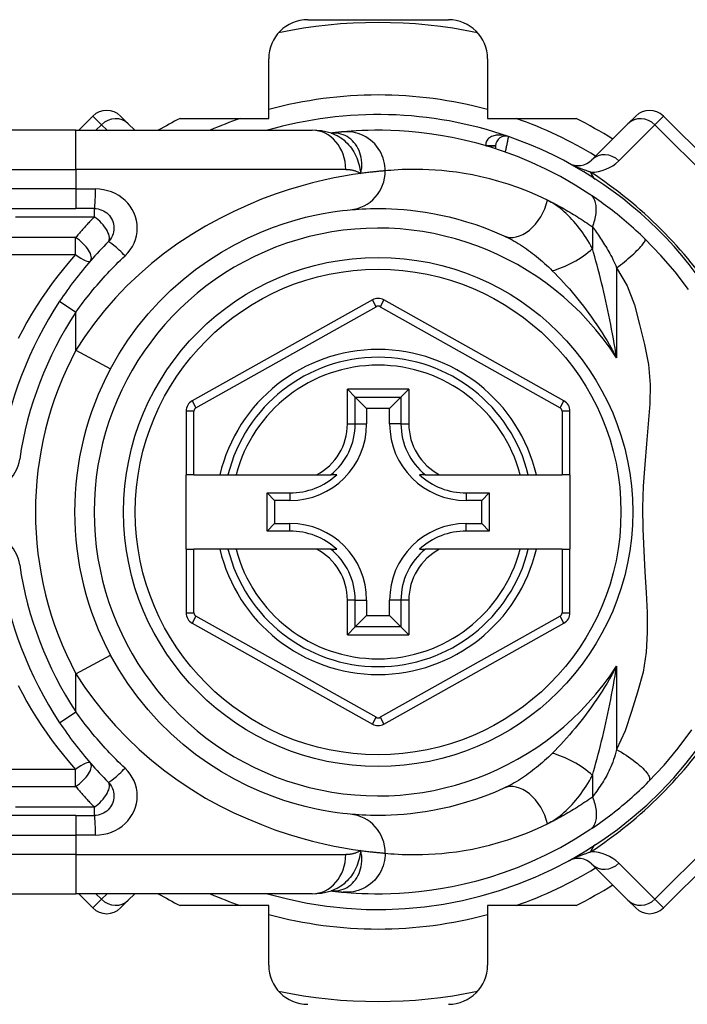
# Model space of a CAD drawing. Header units: inches. Extents: x 5 to 143, y 9 to 75.
# Tile 39 of 84: x 5.784 to 6.455, y 51.931 to 52.921. Entities that reach past the tile are written whole.
import ezdxf

# ---------------------------------------------------------------- set-up
doc = ezdxf.new("R2010")
doc.units = ezdxf.units.IN
doc.header["$MEASUREMENT"] = 0
doc.layers.add('Visible Edges(ANSI)', color=7, linetype='Continuous', lineweight=25)
doc.layers.add('Visible Tangent Edges(ANSI)', color=7, linetype='Continuous', lineweight=25)

msp = doc.modelspace()

# ---------------------------------------------------------------- linework, layer by layer
at = {"layer": 'Visible Edges(ANSI)'}
for p, q in [((6.07387, 52.92108), (6.21513, 52.92108)), ((6.0345, 52.82175), (6.0345, 52.88171)), ((6.2545, 52.88171), (6.2545, 52.82175)), ((5.85776, 52.82417), (5.84352, 52.80994)), ((5.88559, 52.82417), (5.89341, 52.81636)), ((5.94545, 52.82175), (6.0345, 52.82175)), ((6.2545, 52.82175), (6.34354, 52.82175)), ((6.39558, 52.81636), (6.4034, 52.82417)), ((6.54259, 52.71282), (6.43124, 52.82417)), ((5.8408, 52.80994), (5.19174, 52.80994)), ((5.8408, 52.80994), (6.07806, 52.80994)), ((5.89983, 52.80994), (5.89341, 52.81636)), ((6.09724, 52.80702), (6.09719, 52.80701)), ((6.39558, 52.81636), (6.35938, 52.78015)), ((6.26261, 52.79424), (6.26261, 52.79131)), ((5.19174, 52.7312), (5.8408, 52.7312)), ((5.85923, 52.7312), (5.8408, 52.7312)), ((6.13871, 52.63937), (5.95753, 52.53773)), ((6.33129, 52.53773), (6.15028, 52.63937)), ((6.11366, 52.54943), (6.1215, 52.54159)), ((6.16749, 52.54159), (6.17533, 52.54943)), ((6.1215, 52.54159), (6.13293, 52.53016)), ((6.16749, 52.54159), (6.15606, 52.53016)), ((6.13293, 52.53016), (6.13293, 52.51466)), ((6.15606, 52.53016), (6.13293, 52.53016)), ((6.15606, 52.51466), (6.15606, 52.53016)), ((5.9515, 52.52743), (5.9515, 52.46348)), ((6.33732, 52.46348), (6.33732, 52.52743)), ((5.95937, 52.46348), (5.9515, 52.46348)), ((5.9515, 52.38868), (5.9515, 52.46348)), ((5.95937, 52.46348), (5.98545, 52.46348)), ((5.98545, 52.46348), (5.99355, 52.46348)), ((5.99355, 52.46348), (6.00167, 52.46348)), ((6.00167, 52.46348), (6.08265, 52.46348)), ((6.08265, 52.46348), (6.09693, 52.46348)), ((6.10284, 52.46348), (6.09693, 52.46348)), ((6.19206, 52.46348), (6.18615, 52.46348)), ((6.19206, 52.46348), (6.20634, 52.46348)), ((6.20634, 52.46348), (6.28732, 52.46348)), ((6.28732, 52.46348), (6.29544, 52.46348)), ((6.29544, 52.46348), (6.30354, 52.46348)), ((6.30354, 52.46348), (6.32945, 52.46348)), ((6.33732, 52.46348), (6.32945, 52.46348)), ((6.33732, 52.46348), (6.33732, 52.38868)), ((6.03283, 52.40693), (6.03283, 52.44522)), ((6.03283, 52.44522), (6.04041, 52.43764)), ((6.03283, 52.44522), (6.05591, 52.44522)), ((6.23308, 52.44522), (6.25616, 52.44522)), ((6.25616, 52.44522), (6.24858, 52.43764)), ((6.25616, 52.44522), (6.25616, 52.40693)), ((6.04041, 52.43764), (6.04041, 52.41451)), ((6.05591, 52.43764), (6.04041, 52.43764)), ((6.24858, 52.43764), (6.23308, 52.43764)), ((6.24858, 52.41451), (6.24858, 52.43764)), ((6.03283, 52.40693), (6.04041, 52.41451)), ((6.04041, 52.41451), (6.05591, 52.41451)), ((6.23308, 52.41451), (6.24858, 52.41451)), ((6.25616, 52.40693), (6.24858, 52.41451)), ((6.05591, 52.40693), (6.03283, 52.40693)), ((6.25616, 52.40693), (6.23308, 52.40693)), ((5.9515, 52.38868), (5.9515, 52.32473)), ((5.9515, 52.38868), (5.95937, 52.38868)), ((5.98545, 52.38868), (5.95937, 52.38868)), ((5.99355, 52.38868), (5.98545, 52.38868)), ((6.00167, 52.38868), (5.99355, 52.38868)), ((6.08265, 52.38868), (6.00167, 52.38868)), ((6.09693, 52.38868), (6.08265, 52.38868)), ((6.09693, 52.38868), (6.10284, 52.38868)), ((6.18615, 52.38868), (6.19206, 52.38868)), ((6.20634, 52.38868), (6.19206, 52.38868)), ((6.28732, 52.38868), (6.20634, 52.38868)), ((6.29544, 52.38868), (6.28732, 52.38868)), ((6.30354, 52.38868), (6.29544, 52.38868)), ((6.32945, 52.38868), (6.30354, 52.38868)), ((6.32945, 52.38868), (6.33732, 52.38868)), ((6.33732, 52.32472), (6.33732, 52.38868)), ((6.13293, 52.33749), (6.13293, 52.32199)), ((6.15606, 52.32199), (6.15606, 52.33749)), ((6.1215, 52.31056), (6.13293, 52.32199)), ((6.13293, 52.32199), (6.15606, 52.32199)), ((6.16749, 52.31056), (6.15606, 52.32199)), ((5.95753, 52.31443), (6.13871, 52.21279)), ((6.15028, 52.21279), (6.33129, 52.31442)), ((6.1215, 52.31056), (6.11366, 52.30272)), ((6.17533, 52.30272), (6.16749, 52.31056)), ((6.43124, 52.02798), (6.54259, 52.13934)), ((5.8408, 52.12096), (5.19174, 52.12096)), ((5.8408, 52.12096), (5.85923, 52.12096)), ((6.35938, 52.072), (6.39558, 52.0358)), ((6.09719, 52.04514), (6.09724, 52.04514)), ((5.19174, 52.04222), (5.8408, 52.04222)), ((6.07806, 52.04222), (5.8408, 52.04222)), ((5.84352, 52.04222), (5.85776, 52.02798)), ((5.89341, 52.0358), (5.88559, 52.02798)), ((5.89341, 52.0358), (5.89983, 52.04222)), ((6.4034, 52.02798), (6.39558, 52.0358)), ((6.0345, 52.03041), (5.94545, 52.03041)), ((6.0345, 51.97045), (6.0345, 52.03041)), ((6.2545, 52.03041), (6.2545, 51.97045)), ((6.34354, 52.03041), (6.2545, 52.03041))]:
    msp.add_line(p, q, dxfattribs=at)
at = {"layer": 'Visible Edges(ANSI)', "flags": 128}
for points in [[(6.09749, 52.80691), (6.08761, 52.80923), (6.07806, 52.80994)], [(6.10924, 52.80831), (6.1089, 52.80828), (6.10855, 52.80825), (6.10818, 52.80821), (6.10779, 52.80818), (6.1074, 52.80814), (6.10699, 52.8081), (6.10656, 52.80806), (6.10612, 52.80801), (6.10567, 52.80797), (6.10521, 52.80792), (6.10473, 52.80787), (6.10423, 52.80782), (6.10372, 52.80776), (6.1032, 52.80771), (6.10267, 52.80765), (6.10212, 52.80759), (6.10156, 52.80753), (6.10098, 52.80746), (6.10039, 52.80739), (6.09979, 52.80732), (6.09917, 52.80725), (6.09854, 52.80717), (6.0979, 52.8071), (6.09724, 52.80702)], [(6.35743, 52.74546), (6.34265, 52.75483), (6.32788, 52.7633), (6.3132, 52.77088), (6.29869, 52.77761), (6.28443, 52.78352), (6.2705, 52.78866), (6.25695, 52.79309), (6.2438, 52.79687), (6.2311, 52.80004), (6.21889, 52.80266), (6.2072, 52.80478), (6.19604, 52.80646), (6.18544, 52.80775), (6.17542, 52.80869), (6.16598, 52.80933), (6.15715, 52.80973), (6.14894, 52.80991), (6.14134, 52.80992), (6.13438, 52.8098), (6.12805, 52.80958), (6.12237, 52.8093), (6.11734, 52.80897), (6.11296, 52.80864), (6.10924, 52.80831)], [(6.41268, 52.70072), (6.41046, 52.70287), (6.40821, 52.70501), (6.40594, 52.70714), (6.40364, 52.70926), (6.40132, 52.71136), (6.39899, 52.71345), (6.39663, 52.71552), (6.39427, 52.71755), (6.39191, 52.71956), (6.38955, 52.72153), (6.38719, 52.72348), (6.38484, 52.72538), (6.38248, 52.72726), (6.38014, 52.7291), (6.3778, 52.7309), (6.37548, 52.73266), (6.37316, 52.7344), (6.37085, 52.73609), (6.36856, 52.73775), (6.36629, 52.73938), (6.36403, 52.74096), (6.3618, 52.7425), (6.3596, 52.744), (6.35743, 52.74546)], [(5.85923, 52.7312), (5.86115, 52.7311), (5.86306, 52.73081), (5.86492, 52.73033), (5.86674, 52.72968), (5.86848, 52.72886), (5.87014, 52.72788), (5.87169, 52.72674), (5.87312, 52.72546), (5.87441, 52.72404), (5.87556, 52.72249), (5.87655, 52.72083), (5.87738, 52.71908), (5.87804, 52.71725), (5.87852, 52.71537), (5.87881, 52.71346), (5.87892, 52.71153), (5.87882, 52.7096), (5.87854, 52.70769), (5.87807, 52.7058), (5.87742, 52.70398), (5.87659, 52.70223), (5.87559, 52.70057), (5.87444, 52.69901), (5.87315, 52.69759)], [(5.87551, 52.57011), (5.88381, 52.58462), (5.8929, 52.59869), (5.90274, 52.61223), (5.91329, 52.62517), (5.92448, 52.63746), (5.93623, 52.64905), (5.94846, 52.65988), (5.96109, 52.66992), (5.97402, 52.67908), (5.98712, 52.68737), (6.00025, 52.6948), (6.01325, 52.70138), (6.02599, 52.70713), (6.03833, 52.71207), (6.05011, 52.71622), (6.0612, 52.71961), (6.07146, 52.72236), (6.08086, 52.72456), (6.08934, 52.72627), (6.09686, 52.72757), (6.10337, 52.72851), (6.10885, 52.72917), (6.11323, 52.72961), (6.11647, 52.72991)], [(6.11647, 52.72991), (6.11893, 52.73012), (6.12177, 52.73035), (6.12499, 52.73057), (6.12859, 52.73078), (6.13256, 52.73096), (6.1369, 52.7311), (6.14161, 52.73118), (6.14668, 52.73119), (6.1521, 52.7311), (6.15786, 52.73091), (6.16395, 52.73059), (6.17039, 52.73011), (6.17716, 52.72945), (6.18426, 52.7286), (6.1917, 52.72752), (6.19945, 52.7262), (6.20753, 52.72461), (6.21591, 52.72272), (6.22455, 52.7205), (6.23345, 52.71794), (6.24256, 52.715), (6.25186, 52.71168), (6.26134, 52.70794), (6.27096, 52.70375)], [(6.4564, 52.64985), (6.44306, 52.66739), (6.42878, 52.68401), (6.41268, 52.70072)], [(5.87315, 52.69759), (5.8709, 52.69532), (5.86866, 52.69303), (5.86644, 52.69072), (5.86424, 52.68839), (5.86206, 52.68603), (5.8599, 52.68366), (5.85775, 52.68127), (5.85562, 52.67886), (5.85351, 52.67643), (5.85142, 52.67398), (5.84935, 52.67151), (5.84731, 52.66903), (5.84528, 52.66652), (5.84327, 52.664), (5.84128, 52.66147), (5.83932, 52.65891), (5.83737, 52.65634), (5.83545, 52.65375), (5.83355, 52.65115), (5.83167, 52.64854), (5.82982, 52.6459), (5.82798, 52.64326), (5.82617, 52.6406), (5.82439, 52.63792)], [(6.11647, 52.12225), (6.11324, 52.12256), (6.10887, 52.12304), (6.1034, 52.12374), (6.09686, 52.1247), (6.0893, 52.12598), (6.08078, 52.12768), (6.07133, 52.12986), (6.06102, 52.1326), (6.04989, 52.13603), (6.0381, 52.14019), (6.02578, 52.14512), (6.01306, 52.15085), (6.00009, 52.1574), (5.98701, 52.1648), (5.97394, 52.17309), (5.96105, 52.18228), (5.94847, 52.19233), (5.93628, 52.2032), (5.92457, 52.21481), (5.91339, 52.22711), (5.90283, 52.24004), (5.89294, 52.25355), (5.88381, 52.26757), (5.87551, 52.28205)], [(5.82439, 52.21423), (5.82617, 52.21156), (5.82798, 52.2089), (5.82982, 52.20625), (5.83167, 52.20362), (5.83355, 52.201), (5.83545, 52.1984), (5.83737, 52.19581), (5.83932, 52.19324), (5.84128, 52.19069), (5.84327, 52.18815), (5.84528, 52.18563), (5.84731, 52.18313), (5.84935, 52.18064), (5.85142, 52.17817), (5.85351, 52.17573), (5.85562, 52.1733), (5.85775, 52.17088), (5.8599, 52.16849), (5.86206, 52.16612), (5.86424, 52.16377), (5.86644, 52.16144), (5.86866, 52.15913), (5.8709, 52.15684), (5.87315, 52.15457)], [(6.41639, 52.15511), (6.43186, 52.17156), (6.44607, 52.18853), (6.45976, 52.20709)], [(5.87315, 52.15457), (5.87443, 52.15314), (5.87557, 52.1516), (5.87656, 52.14994), (5.87738, 52.14819), (5.87804, 52.14638), (5.87851, 52.1445), (5.87881, 52.14259), (5.87892, 52.14066), (5.87882, 52.13873), (5.87853, 52.13682), (5.87806, 52.13494), (5.8774, 52.13311), (5.87657, 52.13136), (5.87558, 52.1297), (5.87443, 52.12815), (5.87314, 52.12672), (5.87172, 52.12543), (5.87017, 52.12428), (5.86852, 52.12329), (5.86678, 52.12246), (5.86496, 52.12181), (5.86308, 52.12134), (5.86116, 52.12105), (5.85923, 52.12096)], [(6.35743, 52.1067), (6.3598, 52.10828), (6.3622, 52.10992), (6.36463, 52.11161), (6.36709, 52.11335), (6.36957, 52.11513), (6.37207, 52.11695), (6.37459, 52.11882), (6.37711, 52.12073), (6.37965, 52.12268), (6.3822, 52.12467), (6.38475, 52.1267), (6.3873, 52.12877), (6.38983, 52.13085), (6.39235, 52.13297), (6.39485, 52.1351), (6.39734, 52.13726), (6.3998, 52.13943), (6.40224, 52.14162), (6.40466, 52.14384), (6.40706, 52.14606), (6.40943, 52.14831), (6.41178, 52.15056), (6.4141, 52.15283), (6.41639, 52.15511)], [(6.27096, 52.1484), (6.26131, 52.14421), (6.2518, 52.14045), (6.24247, 52.13712), (6.23334, 52.13418), (6.22444, 52.13162), (6.2158, 52.12941), (6.20744, 52.12752), (6.19938, 52.12594), (6.19164, 52.12462), (6.18421, 52.12355), (6.1771, 52.1227), (6.17032, 52.12204), (6.16387, 52.12157), (6.15777, 52.12124), (6.15201, 52.12105), (6.14661, 52.12097), (6.14156, 52.12097), (6.13688, 52.12104), (6.13255, 52.12118), (6.12859, 52.12136), (6.125, 52.12157), (6.12178, 52.1218), (6.11894, 52.12203), (6.11647, 52.12225)], [(6.10924, 52.04384), (6.11296, 52.04352), (6.11734, 52.04318), (6.12237, 52.04286), (6.12805, 52.04257), (6.13438, 52.04235), (6.14134, 52.04223), (6.14894, 52.04224), (6.15715, 52.04243), (6.16598, 52.04282), (6.17542, 52.04347), (6.18544, 52.04441), (6.19604, 52.0457), (6.2072, 52.04737), (6.21889, 52.0495), (6.2311, 52.05212), (6.2438, 52.05529), (6.25695, 52.05906), (6.2705, 52.06349), (6.28443, 52.06863), (6.29868, 52.07455), (6.31317, 52.08126), (6.32785, 52.08884), (6.34262, 52.0973), (6.35743, 52.1067)], [(6.07806, 52.04222), (6.08761, 52.04292), (6.09749, 52.04524)], [(6.09724, 52.04514), (6.0979, 52.04506), (6.09854, 52.04498), (6.09917, 52.0449), (6.09979, 52.04483), (6.10039, 52.04476), (6.10098, 52.04469), (6.10156, 52.04463), (6.10212, 52.04457), (6.10267, 52.0445), (6.1032, 52.04445), (6.10372, 52.04439), (6.10423, 52.04434), (6.10473, 52.04428), (6.10521, 52.04424), (6.10567, 52.04419), (6.10612, 52.04414), (6.10656, 52.0441), (6.10699, 52.04406), (6.1074, 52.04402), (6.10779, 52.04398), (6.10818, 52.04394), (6.10855, 52.04391), (6.1089, 52.04387), (6.10924, 52.04384)]]:
    msp.add_lwpolyline(points, dxfattribs=at)
at = {"layer": 'Visible Edges(ANSI)'}
msp.add_circle((6.1445, 52.42608), 0.25591, dxfattribs=at)
for centre, radius, start, end in [((6.07387, 52.88171), 0.03937, 90, 180), ((6.1445, 52.42608), 0.49213, 78.27724, 101.72276), ((6.21513, 52.88171), 0.03937, 0, 90), ((5.87168, 52.81025), 0.01969, 45, 135), ((6.41732, 52.81025), 0.01969, 45, 135), ((6.1445, 52.42608), 0.44291, 116.70485, 119.92643), ((6.1445, 52.42608), 0.39961, 70.83542, 106.1388), ((6.1445, 52.42608), 0.44291, 57.83959, 63.29515), ((6.27245, 52.79424), 0.00984, 70.83542, 180), ((6.1445, 52.42608), 0.39961, 16.35177, 70.83542), ((6.34546, 52.79407), 0.01969, 241.3611, 315), ((6.14449, 52.62907), 0.01181, 60.68681, 119.29123), ((6.1445, 52.42608), 0.38386, 146.50369, 171.58673), ((6.1445, 52.42608), 0.15551, 13.91643, 166.08357), ((6.1445, 52.42608), 0.30512, 151.83282, 208.16718), ((5.96331, 52.52743), 0.01181, 119.29123, 180), ((6.32551, 52.52743), 0.01181, 0, 60.68681), ((6.05591, 52.51466), 0.07702, 270, 0), ((6.23308, 52.51466), 0.07702, 180, 270), ((6.05591, 52.51466), 0.06944, 270, 312.51741), ((6.23308, 52.51466), 0.06944, 227.48259, 270), ((6.05591, 52.33749), 0.07702, 0, 90), ((6.23308, 52.33749), 0.07702, 90, 180), ((6.05591, 52.33749), 0.06944, 47.48259, 90), ((6.23308, 52.33749), 0.06944, 90, 132.51741), ((6.1445, 52.42608), 0.15551, 193.91643, 346.08357), ((6.1445, 52.42608), 0.38386, 188.41327, 213.49631), ((5.96331, 52.32473), 0.01181, 180, 240.70877), ((6.32551, 52.32472), 0.01181, 299.31319, 0), ((6.1445, 52.42608), 0.39961, 253.8612, 343.64823), ((6.14449, 52.22309), 0.01181, 240.70877, 299.31319), ((6.34546, 52.05808), 0.01969, 45, 118.6389), ((6.1445, 52.42608), 0.44291, 296.70485, 302.16041), ((6.1445, 52.42608), 0.44291, 240.07357, 243.29515), ((5.87168, 52.0419), 0.01969, 225, 315), ((6.41732, 52.0419), 0.01969, 225, 315), ((6.07387, 51.97045), 0.03937, 180, 270), ((6.21513, 51.97045), 0.03937, 270, 0), ((6.1445, 52.42608), 0.49213, 258.27724, 281.72276)]:
    msp.add_arc(centre, radius, start, end, dxfattribs=at)
at = {"layer": 'Visible Tangent Edges(ANSI)'}
for p, q in [((5.86644, 52.81549), (5.85776, 52.82417)), ((6.43124, 52.82417), (6.42255, 52.81549)), ((5.8408, 52.77057), (5.8408, 52.80994)), ((5.86088, 52.80994), (5.86644, 52.81549)), ((5.86644, 52.81549), (5.87199, 52.80994)), ((6.38635, 52.77928), (6.42255, 52.81549)), ((6.42255, 52.81549), (6.53391, 52.70413)), ((6.25276, 52.79435), (6.26261, 52.7943)), ((6.26261, 52.79424), (6.25314, 52.79424)), ((5.19174, 52.77057), (5.8408, 52.77057)), ((6.11196, 52.77057), (5.8408, 52.77057)), ((5.8408, 52.77057), (5.8408, 52.75088)), ((5.8408, 52.75088), (5.19174, 52.75088)), ((5.8408, 52.75088), (5.8408, 52.7312)), ((5.8408, 52.75088), (5.86046, 52.75088)), ((5.85923, 52.7312), (5.85923, 52.72285)), ((5.77988, 52.72285), (5.85923, 52.72285)), ((6.3599, 52.7127), (6.3599, 52.69104)), ((5.84046, 52.70197), (5.72826, 52.70197)), ((5.84046, 52.68487), (5.84046, 52.70197)), ((5.72826, 52.68487), (5.84046, 52.68487)), ((6.3842, 52.67155), (6.3842, 52.58104)), ((6.14257, 52.6325), (6.13871, 52.63937)), ((6.15028, 52.63937), (6.14642, 52.6325)), ((5.82439, 52.63792), (5.8408, 52.62706)), ((5.96138, 52.53086), (6.14257, 52.6325)), ((6.14642, 52.6325), (6.32744, 52.53086)), ((5.8408, 52.58869), (5.8408, 52.62706)), ((5.8408, 52.58869), (5.87551, 52.57011)), ((6.11366, 52.51466), (6.11366, 52.54943)), ((6.17533, 52.54943), (6.11366, 52.54943)), ((6.17533, 52.54943), (6.17533, 52.51466)), ((6.1215, 52.51466), (6.1215, 52.54159)), ((6.1215, 52.54159), (6.16749, 52.54159)), ((6.16749, 52.54159), (6.16749, 52.51466)), ((5.95753, 52.53773), (5.96138, 52.53086)), ((6.32744, 52.53086), (6.33129, 52.53773)), ((5.95937, 52.52743), (5.9515, 52.52743)), ((5.95937, 52.46348), (5.95937, 52.52743)), ((6.33732, 52.52743), (6.32945, 52.52743)), ((6.32945, 52.52743), (6.32945, 52.46348)), ((6.11366, 52.51466), (6.1215, 52.51466)), ((6.1215, 52.51466), (6.13293, 52.51466)), ((6.16749, 52.51466), (6.15606, 52.51466)), ((6.16749, 52.51466), (6.17533, 52.51466)), ((6.05591, 52.44522), (6.05591, 52.43764)), ((6.23308, 52.44522), (6.23308, 52.43764)), ((6.05591, 52.40693), (6.05591, 52.41451)), ((6.23308, 52.40693), (6.23308, 52.41451)), ((5.95937, 52.32473), (5.95937, 52.38868)), ((6.32945, 52.38868), (6.32945, 52.32472)), ((6.11366, 52.30272), (6.11366, 52.33749)), ((6.1215, 52.33749), (6.11366, 52.33749)), ((6.1215, 52.31056), (6.1215, 52.33749)), ((6.1215, 52.33749), (6.13293, 52.33749)), ((6.16749, 52.33749), (6.15606, 52.33749)), ((6.17533, 52.33749), (6.16749, 52.33749)), ((6.16749, 52.33749), (6.16749, 52.31056)), ((6.17533, 52.33749), (6.17533, 52.30272)), ((5.9515, 52.32473), (5.95937, 52.32473)), ((6.32945, 52.32472), (6.33732, 52.32472)), ((5.96138, 52.32129), (5.95753, 52.31443)), ((6.14257, 52.21965), (5.96138, 52.32129)), ((6.32744, 52.32129), (6.14642, 52.21965)), ((6.33129, 52.31442), (6.32744, 52.32129)), ((6.11366, 52.30272), (6.17533, 52.30272)), ((6.16749, 52.31056), (6.1215, 52.31056)), ((5.8408, 52.26346), (5.87551, 52.28205)), ((5.8408, 52.2251), (5.8408, 52.26346)), ((6.3842, 52.27112), (6.3842, 52.18718)), ((5.82439, 52.21423), (5.8408, 52.2251)), ((6.13871, 52.21279), (6.14257, 52.21965)), ((6.14642, 52.21965), (6.15028, 52.21279)), ((5.84046, 52.16729), (5.72826, 52.16729)), ((5.84046, 52.15019), (5.84046, 52.16729)), ((6.3599, 52.16112), (6.3599, 52.13945)), ((5.72826, 52.15019), (5.84046, 52.15019)), ((6.53391, 52.14802), (6.42255, 52.03666)), ((5.85923, 52.1293), (5.77988, 52.1293)), ((5.85923, 52.1293), (5.85923, 52.12096)), ((5.8408, 52.12096), (5.8408, 52.10127)), ((5.19174, 52.10127), (5.8408, 52.10127)), ((5.86046, 52.10127), (5.8408, 52.10127)), ((5.8408, 52.10127), (5.8408, 52.08159)), ((5.8408, 52.08159), (5.19174, 52.08159)), ((5.8408, 52.08159), (6.11196, 52.08159)), ((5.8408, 52.08159), (5.8408, 52.04222)), ((6.42255, 52.03666), (6.38635, 52.07287)), ((5.85776, 52.02798), (5.86644, 52.03666)), ((5.86644, 52.03666), (5.86088, 52.04222)), ((5.87199, 52.04222), (5.86644, 52.03666)), ((6.42255, 52.03666), (6.43124, 52.02798))]:
    msp.add_line(p, q, dxfattribs=at)
at = {"layer": 'Visible Tangent Edges(ANSI)', "flags": 128}
for points in [[(6.09852, 52.80711), (6.09844, 52.80711), (6.09837, 52.8071), (6.0983, 52.8071), (6.09823, 52.8071), (6.09817, 52.80709), (6.0981, 52.80709), (6.09804, 52.80708), (6.09798, 52.80708), (6.09792, 52.80708), (6.09786, 52.80707), (6.09781, 52.80707), (6.09775, 52.80706), (6.0977, 52.80706), (6.09765, 52.80706), (6.0976, 52.80705), (6.09756, 52.80705), (6.09751, 52.80704), (6.09747, 52.80704), (6.09743, 52.80704), (6.09739, 52.80703), (6.09735, 52.80703), (6.09731, 52.80702), (6.09727, 52.80702), (6.09724, 52.80702)], [(6.09749, 52.80692), (6.09944, 52.80622), (6.10135, 52.80542), (6.10323, 52.80451), (6.10507, 52.80349), (6.10686, 52.80236), (6.10859, 52.80114), (6.11026, 52.79982), (6.11187, 52.79841), (6.11341, 52.79692), (6.11488, 52.79533), (6.11628, 52.79367), (6.11761, 52.79192), (6.11885, 52.7901), (6.12001, 52.78821), (6.12108, 52.78627), (6.12207, 52.78426), (6.12297, 52.7822), (6.12378, 52.78009), (6.12452, 52.77793), (6.12517, 52.77572), (6.12575, 52.77346), (6.12625, 52.77116), (6.12667, 52.76881), (6.12703, 52.76643)], [(6.12703, 52.76643), (6.1276, 52.76916), (6.12797, 52.77189), (6.12814, 52.77458), (6.12812, 52.77724), (6.1279, 52.77985), (6.12751, 52.7824), (6.12694, 52.78488), (6.1262, 52.78729), (6.1253, 52.78959), (6.12424, 52.7918), (6.12304, 52.79388), (6.1217, 52.79584), (6.12023, 52.79767), (6.11864, 52.79936), (6.11694, 52.8009), (6.11514, 52.80228), (6.11325, 52.8035), (6.11129, 52.80455), (6.10927, 52.80543), (6.10718, 52.80613), (6.10505, 52.80665), (6.10288, 52.80699), (6.1007, 52.80714), (6.09852, 52.80711)], [(6.15172, 52.76911), (6.15164, 52.77156), (6.1514, 52.77407), (6.15099, 52.77662), (6.1504, 52.77919), (6.14963, 52.78176), (6.14867, 52.78432), (6.14751, 52.78684), (6.14617, 52.78931), (6.14463, 52.7917), (6.14292, 52.79399), (6.14104, 52.79615), (6.13899, 52.79818), (6.13681, 52.80005), (6.13451, 52.80175), (6.1321, 52.80326), (6.12961, 52.80459), (6.12706, 52.80572), (6.12447, 52.80665), (6.12187, 52.80738), (6.11927, 52.80792), (6.11669, 52.80827), (6.11415, 52.80845), (6.11166, 52.80846), (6.10924, 52.80831)], [(6.27568, 52.80354), (6.27448, 52.80393), (6.27325, 52.80427), (6.27201, 52.80455), (6.27077, 52.80478), (6.26951, 52.80496), (6.26826, 52.80507), (6.26701, 52.80513), (6.26576, 52.80512), (6.26451, 52.80504), (6.26328, 52.8049), (6.26206, 52.80469), (6.26087, 52.8044), (6.25972, 52.80404), (6.2586, 52.80359), (6.25753, 52.80306), (6.25653, 52.80243), (6.2556, 52.80172), (6.25477, 52.80091), (6.25405, 52.80001), (6.25346, 52.79902), (6.25303, 52.79794), (6.25276, 52.79679), (6.25267, 52.79559), (6.25276, 52.79435)], [(6.27245, 52.78798), (6.27266, 52.78897), (6.27286, 52.78995), (6.27307, 52.79093), (6.27327, 52.7919), (6.27347, 52.79285), (6.27367, 52.79378), (6.27386, 52.7947), (6.27404, 52.79558), (6.27422, 52.79644), (6.27439, 52.79727), (6.27455, 52.79806), (6.27471, 52.79881), (6.27486, 52.79952), (6.27499, 52.80018), (6.27512, 52.80079), (6.27523, 52.80135), (6.27533, 52.80185), (6.27542, 52.80229), (6.2755, 52.80266), (6.27556, 52.80297), (6.27561, 52.80322), (6.27565, 52.80339), (6.27567, 52.8035), (6.27568, 52.80354)], [(6.11196, 52.77057), (6.11265, 52.77056), (6.11334, 52.77054), (6.11402, 52.7705), (6.1147, 52.77046), (6.11537, 52.77039), (6.11604, 52.77032), (6.11671, 52.77023), (6.11736, 52.77012), (6.11802, 52.77), (6.11866, 52.76987), (6.1193, 52.76972), (6.11994, 52.76956), (6.12057, 52.76938), (6.12119, 52.76919), (6.1218, 52.76898), (6.12241, 52.76876), (6.12301, 52.76852), (6.12361, 52.76826), (6.1242, 52.768), (6.12478, 52.76771), (6.12535, 52.76741), (6.12592, 52.7671), (6.12648, 52.76677), (6.12703, 52.76643)], [(6.15172, 52.76911), (6.15114, 52.76906), (6.15051, 52.76901), (6.14985, 52.76896), (6.14914, 52.7689), (6.1484, 52.76883), (6.14762, 52.76876), (6.1468, 52.76869), (6.14594, 52.76861), (6.14504, 52.76853), (6.1441, 52.76844), (6.14313, 52.76834), (6.14211, 52.76824), (6.14106, 52.76813), (6.13997, 52.76801), (6.13884, 52.76789), (6.13768, 52.76776), (6.13648, 52.76762), (6.13524, 52.76748), (6.13396, 52.76732), (6.13265, 52.76716), (6.1313, 52.76699), (6.12991, 52.76681), (6.12849, 52.76662), (6.12703, 52.76643)], [(6.31474, 52.73958), (6.30459, 52.7443), (6.29459, 52.74853), (6.28477, 52.75229), (6.27516, 52.7556), (6.26577, 52.75849), (6.25665, 52.76099), (6.24781, 52.76313), (6.23929, 52.76493), (6.2311, 52.76642), (6.22326, 52.76763), (6.21576, 52.7686), (6.20862, 52.76934), (6.20183, 52.76988), (6.19539, 52.77024), (6.18931, 52.77046), (6.1836, 52.77056), (6.17825, 52.77055), (6.17328, 52.77046), (6.1687, 52.7703), (6.16451, 52.7701), (6.16071, 52.76986), (6.15731, 52.76961), (6.15432, 52.76935), (6.15172, 52.76911)], [(6.35806, 52.76776), (6.35733, 52.768), (6.35659, 52.76825), (6.35584, 52.76851), (6.35508, 52.76878), (6.3543, 52.76905), (6.35352, 52.76933), (6.35273, 52.76962), (6.35193, 52.76992), (6.35112, 52.77022), (6.3503, 52.77053), (6.34946, 52.77085), (6.34862, 52.77118), (6.34776, 52.77152), (6.34688, 52.77187), (6.34599, 52.77223), (6.34508, 52.77261), (6.34416, 52.773), (6.3432, 52.77341), (6.34222, 52.77383), (6.34121, 52.77428), (6.34015, 52.77476), (6.33902, 52.77529), (6.33777, 52.77589), (6.33602, 52.77679)], [(6.12703, 52.76643), (6.11906, 52.76526), (6.11019, 52.7638), (6.10047, 52.76198), (6.08995, 52.75974), (6.07867, 52.75705), (6.06668, 52.75383), (6.05406, 52.75001), (6.04091, 52.74556), (6.02735, 52.74048), (6.01348, 52.73475), (5.99942, 52.72837), (5.98527, 52.72132), (5.97113, 52.71359), (5.95712, 52.70518), (5.94335, 52.69606), (5.92989, 52.68629), (5.91682, 52.67589), (5.90419, 52.66491), (5.89206, 52.65338), (5.8805, 52.64133), (5.86956, 52.62879), (5.85927, 52.6158), (5.84967, 52.60242), (5.8408, 52.58869)], [(5.89015, 52.68366), (5.8929, 52.68652), (5.89537, 52.68962), (5.89749, 52.69294), (5.89926, 52.69645), (5.90064, 52.7001), (5.90165, 52.70386), (5.90226, 52.70769), (5.90246, 52.71155), (5.90224, 52.71541), (5.9016, 52.71924), (5.90058, 52.723), (5.89917, 52.72665), (5.89741, 52.73015), (5.89529, 52.73347), (5.89285, 52.73657), (5.89009, 52.73941), (5.88703, 52.74197), (5.88372, 52.74424), (5.88019, 52.74621), (5.87647, 52.74785), (5.8726, 52.74915), (5.86862, 52.7501), (5.86456, 52.75068), (5.86046, 52.75088)], [(6.31474, 52.73958), (6.3166, 52.73867), (6.31845, 52.73774), (6.32032, 52.7368), (6.32218, 52.73583), (6.32405, 52.73485), (6.32592, 52.73385), (6.3278, 52.73284), (6.32968, 52.7318), (6.33156, 52.73075), (6.33344, 52.72967), (6.33533, 52.72858), (6.33722, 52.72747), (6.33911, 52.72635), (6.341, 52.7252), (6.34289, 52.72404), (6.34478, 52.72285), (6.34667, 52.72165), (6.34855, 52.72043), (6.35044, 52.71919), (6.35233, 52.71794), (6.35422, 52.71666), (6.35611, 52.71536), (6.35801, 52.71404), (6.3599, 52.7127)], [(6.3599, 52.69104), (6.35838, 52.69375), (6.35683, 52.69643), (6.35523, 52.69905), (6.3536, 52.70163), (6.35194, 52.70416), (6.35023, 52.70663), (6.3485, 52.70905), (6.34673, 52.71142), (6.34493, 52.71372), (6.34311, 52.71596), (6.34125, 52.71814), (6.33936, 52.72025), (6.33744, 52.7223), (6.3355, 52.72427), (6.33353, 52.72618), (6.33153, 52.72801), (6.3295, 52.72977), (6.32745, 52.73144), (6.32537, 52.73304), (6.32328, 52.73454), (6.32116, 52.73595), (6.31904, 52.73727), (6.31689, 52.73848), (6.31474, 52.73958)], [(6.3599, 52.7127), (6.36056, 52.71438), (6.36118, 52.71608), (6.36174, 52.71779), (6.36224, 52.71951), (6.36268, 52.72123), (6.36305, 52.72294), (6.36335, 52.72464), (6.36359, 52.72632), (6.36374, 52.72797), (6.36382, 52.72959), (6.36383, 52.73117), (6.36375, 52.73269), (6.3636, 52.73417), (6.36337, 52.73558), (6.36307, 52.73692), (6.36269, 52.73819), (6.36224, 52.73939), (6.36173, 52.74051), (6.36115, 52.74155), (6.36051, 52.7425), (6.35981, 52.74337), (6.35906, 52.74415), (6.35827, 52.74485), (6.35743, 52.74546)], [(5.85923, 52.72285), (5.85843, 52.72201), (5.85762, 52.72117), (5.85682, 52.72033), (5.85602, 52.71948), (5.85522, 52.71863), (5.85443, 52.71778), (5.85364, 52.71692), (5.85284, 52.71606), (5.85205, 52.7152), (5.85127, 52.71434), (5.85048, 52.71347), (5.8497, 52.7126), (5.84892, 52.71173), (5.84814, 52.71086), (5.84736, 52.70998), (5.84658, 52.7091), (5.84581, 52.70822), (5.84504, 52.70733), (5.84427, 52.70645), (5.8435, 52.70555), (5.84274, 52.70466), (5.84198, 52.70377), (5.84122, 52.70287), (5.84046, 52.70197)], [(6.3599, 52.7127), (6.36087, 52.71139), (6.36186, 52.71005), (6.36286, 52.70866), (6.36387, 52.70724), (6.36489, 52.70579), (6.36592, 52.7043), (6.36695, 52.70277), (6.36799, 52.70122), (6.36904, 52.69963), (6.37009, 52.69802), (6.37114, 52.69637), (6.37219, 52.69469), (6.37325, 52.69297), (6.37431, 52.69123), (6.37537, 52.68946), (6.37643, 52.68766), (6.37749, 52.68583), (6.37854, 52.68397), (6.37958, 52.68206), (6.38058, 52.68008), (6.38154, 52.67803), (6.38247, 52.67592), (6.38336, 52.67376), (6.3842, 52.67155)], [(6.27096, 52.70375), (6.27301, 52.70279), (6.27507, 52.70178), (6.27713, 52.70072), (6.27921, 52.69961), (6.28128, 52.69845), (6.28336, 52.69724), (6.28543, 52.69599), (6.2875, 52.69469), (6.28956, 52.69335), (6.29162, 52.69198), (6.29367, 52.69056), (6.29571, 52.6891), (6.29775, 52.68761), (6.29978, 52.68607), (6.3018, 52.6845), (6.30381, 52.68289), (6.30582, 52.68124), (6.30781, 52.67956), (6.30979, 52.67784), (6.31177, 52.67608), (6.31372, 52.67429), (6.31567, 52.67247), (6.3176, 52.67062), (6.31951, 52.66873)], [(6.3842, 52.67155), (6.38614, 52.67302), (6.3881, 52.67454), (6.39008, 52.67609), (6.39206, 52.67768), (6.39402, 52.67929), (6.39596, 52.68092), (6.39785, 52.68255), (6.39969, 52.68417), (6.40145, 52.68577), (6.40313, 52.68733), (6.4047, 52.68885), (6.40616, 52.69031), (6.40749, 52.69171), (6.40869, 52.69303), (6.40974, 52.69425), (6.41065, 52.69539), (6.4114, 52.69642), (6.41201, 52.69736), (6.41246, 52.69818), (6.41277, 52.6989), (6.41294, 52.6995), (6.41298, 52.70001), (6.41289, 52.70041), (6.41268, 52.70072)], [(6.3842, 52.58104), (6.38342, 52.58588), (6.38261, 52.59071), (6.38178, 52.59553), (6.38093, 52.60034), (6.38006, 52.60512), (6.37917, 52.60989), (6.37825, 52.61465), (6.37732, 52.61938), (6.37636, 52.62409), (6.37539, 52.62878), (6.37439, 52.63344), (6.37338, 52.63807), (6.37234, 52.64269), (6.37129, 52.64727), (6.37022, 52.65183), (6.36913, 52.65636), (6.36802, 52.66087), (6.3669, 52.66533), (6.36576, 52.66976), (6.36461, 52.67413), (6.36344, 52.67845), (6.36227, 52.68272), (6.36109, 52.68691), (6.3599, 52.69104)], [(5.84046, 52.68487), (5.83433, 52.67787), (5.82837, 52.67073), (5.82257, 52.66344), (5.81694, 52.65602), (5.81149, 52.64845), (5.80622, 52.64075), (5.80112, 52.63293), (5.79621, 52.62497), (5.79149, 52.61689), (5.78696, 52.60869), (5.78262, 52.60037)], [(5.8408, 52.62706), (5.84261, 52.6296), (5.84444, 52.63212), (5.8463, 52.63463), (5.84817, 52.63713), (5.85007, 52.63961), (5.852, 52.64208), (5.85394, 52.64453), (5.85591, 52.64697), (5.8579, 52.64939), (5.85991, 52.6518), (5.86194, 52.65419), (5.864, 52.65657), (5.86607, 52.65893), (5.86816, 52.66127), (5.87028, 52.66359), (5.87241, 52.6659), (5.87456, 52.66818), (5.87674, 52.67045), (5.87893, 52.6727), (5.88114, 52.67493), (5.88336, 52.67715), (5.88561, 52.67934), (5.88787, 52.68151), (5.89015, 52.68366)], [(6.31951, 52.66873), (6.32235, 52.66586), (6.32521, 52.6629), (6.32809, 52.65986), (6.33096, 52.65675), (6.33384, 52.65356), (6.33671, 52.6503), (6.33957, 52.64697), (6.34242, 52.64358), (6.34526, 52.64012), (6.34807, 52.6366), (6.35085, 52.63303), (6.35362, 52.62939), (6.35636, 52.62569), (6.35907, 52.62193), (6.36175, 52.6181), (6.3644, 52.61422), (6.36702, 52.61027), (6.3696, 52.60626), (6.37214, 52.6022), (6.37464, 52.59808), (6.3771, 52.5939), (6.37952, 52.58966), (6.38189, 52.58538), (6.3842, 52.58104)], [(6.3842, 52.67155), (6.39496, 52.65333), (6.40203, 52.63426), (6.40724, 52.61459), (6.41232, 52.59448), (6.41637, 52.57432), (6.4178, 52.55443), (6.41745, 52.53468), (6.41607, 52.51477), (6.41426, 52.4945), (6.41244, 52.47369), (6.411, 52.45221), (6.41027, 52.4305), (6.41052, 52.40887), (6.41141, 52.38718), (6.41261, 52.36596), (6.41384, 52.34529), (6.41478, 52.32503), (6.41499, 52.30505), (6.41391, 52.28514), (6.41081, 52.26502), (6.40522, 52.24498), (6.39928, 52.22535), (6.39284, 52.20611), (6.3842, 52.18718)], [(5.8408, 52.26346), (5.84969, 52.24976), (5.85932, 52.23641), (5.86967, 52.22345), (5.88065, 52.21093), (5.89224, 52.19887), (5.90436, 52.18732), (5.91696, 52.17631), (5.93, 52.16589), (5.94342, 52.15609), (5.95716, 52.14695), (5.97114, 52.13851), (5.98525, 52.13078), (5.99937, 52.12375), (6.01341, 52.1174), (6.02725, 52.11171), (6.0408, 52.10665), (6.05394, 52.10222), (6.06658, 52.09838), (6.0786, 52.09513), (6.08991, 52.09242), (6.10045, 52.09019), (6.11017, 52.08836), (6.11904, 52.08689), (6.12703, 52.08573)], [(6.3842, 52.27112), (6.38189, 52.26678), (6.37952, 52.2625), (6.37711, 52.25827), (6.37466, 52.2541), (6.37216, 52.24998), (6.36962, 52.24592), (6.36704, 52.24192), (6.36442, 52.23797), (6.36177, 52.23409), (6.35909, 52.23027), (6.35638, 52.22651), (6.35365, 52.22281), (6.35089, 52.21917), (6.3481, 52.2156), (6.3453, 52.21208), (6.34246, 52.20863), (6.33961, 52.20523), (6.33675, 52.2019), (6.33387, 52.19864), (6.33099, 52.19544), (6.32811, 52.19232), (6.32523, 52.18927), (6.32236, 52.1863), (6.31951, 52.18342)], [(6.3599, 52.16112), (6.36109, 52.16525), (6.36228, 52.16946), (6.36345, 52.17373), (6.36462, 52.17807), (6.36577, 52.18245), (6.36691, 52.18688), (6.36804, 52.19135), (6.36915, 52.19586), (6.37024, 52.20039), (6.37131, 52.20495), (6.37236, 52.20953), (6.37339, 52.21413), (6.3744, 52.21876), (6.37539, 52.22342), (6.37637, 52.22811), (6.37732, 52.23281), (6.37826, 52.23754), (6.37917, 52.24229), (6.38007, 52.24706), (6.38094, 52.25184), (6.38179, 52.25664), (6.38262, 52.26145), (6.38342, 52.26628), (6.3842, 52.27112)], [(5.78262, 52.25178), (5.78696, 52.24347), (5.79149, 52.23527), (5.79621, 52.22719), (5.80112, 52.21923), (5.80622, 52.2114), (5.81149, 52.2037), (5.81694, 52.19614), (5.82257, 52.18871), (5.82837, 52.18142), (5.83433, 52.17428), (5.84046, 52.16729)], [(5.89015, 52.16849), (5.88787, 52.17064), (5.88561, 52.17282), (5.88336, 52.17501), (5.88114, 52.17722), (5.87893, 52.17945), (5.87674, 52.1817), (5.87456, 52.18397), (5.87241, 52.18626), (5.87028, 52.18856), (5.86816, 52.19089), (5.86607, 52.19323), (5.864, 52.19559), (5.86194, 52.19796), (5.85991, 52.20035), (5.8579, 52.20276), (5.85591, 52.20518), (5.85394, 52.20762), (5.852, 52.21008), (5.85007, 52.21254), (5.84817, 52.21503), (5.8463, 52.21752), (5.84444, 52.22004), (5.84261, 52.22256), (5.8408, 52.2251)], [(6.31951, 52.18342), (6.3176, 52.18154), (6.31568, 52.1797), (6.31375, 52.17788), (6.31179, 52.17609), (6.30982, 52.17434), (6.30784, 52.17262), (6.30585, 52.17094), (6.30385, 52.16929), (6.30183, 52.16768), (6.29981, 52.16611), (6.29779, 52.16457), (6.29575, 52.16308), (6.29371, 52.16162), (6.29166, 52.1602), (6.28959, 52.15882), (6.28753, 52.15748), (6.28545, 52.15618), (6.28337, 52.15493), (6.2813, 52.15372), (6.27922, 52.15255), (6.27714, 52.15144), (6.27508, 52.15037), (6.27301, 52.14936), (6.27096, 52.1484)], [(6.3842, 52.18718), (6.38352, 52.18461), (6.38279, 52.18206), (6.38202, 52.17955), (6.38121, 52.17707), (6.38035, 52.17465), (6.37946, 52.17227), (6.37852, 52.16994), (6.37754, 52.16768), (6.37653, 52.16548), (6.37548, 52.16334), (6.3744, 52.16129), (6.37329, 52.15931), (6.37216, 52.15741), (6.37101, 52.15559), (6.36987, 52.1538), (6.36873, 52.15205), (6.36759, 52.15034), (6.36647, 52.14866), (6.36534, 52.14702), (6.36423, 52.14542), (6.36313, 52.14386), (6.36203, 52.14235), (6.36096, 52.14088), (6.3599, 52.13945)], [(6.3842, 52.18718), (6.38657, 52.18586), (6.38896, 52.18446), (6.39136, 52.183), (6.39377, 52.18148), (6.39615, 52.17991), (6.39849, 52.1783), (6.40076, 52.17666), (6.40296, 52.175), (6.40506, 52.17333), (6.40703, 52.17167), (6.40886, 52.17002), (6.41054, 52.16841), (6.41205, 52.16685), (6.41338, 52.16534), (6.41452, 52.1639), (6.41547, 52.16253), (6.41622, 52.16126), (6.41678, 52.16008), (6.41714, 52.15899), (6.41732, 52.15801), (6.41732, 52.15713), (6.41716, 52.15636), (6.41684, 52.15568), (6.41639, 52.15511)], [(5.86046, 52.10127), (5.86458, 52.10147), (5.86867, 52.10203), (5.87267, 52.10298), (5.87655, 52.10428), (5.88027, 52.10594), (5.8838, 52.10792), (5.8871, 52.11021), (5.89014, 52.11279), (5.89289, 52.11565), (5.89533, 52.11876), (5.89744, 52.12208), (5.89921, 52.12558), (5.90062, 52.12923), (5.90164, 52.13299), (5.90225, 52.13681), (5.90245, 52.14068), (5.90223, 52.14454), (5.9016, 52.14836), (5.90057, 52.15211), (5.89918, 52.15574), (5.89742, 52.15924), (5.89532, 52.16255), (5.89289, 52.16564), (5.89015, 52.16849)], [(6.31474, 52.11257), (6.3169, 52.11368), (6.31904, 52.11489), (6.32117, 52.11621), (6.32329, 52.11762), (6.32539, 52.11913), (6.32746, 52.12072), (6.32952, 52.12241), (6.33155, 52.12417), (6.33356, 52.12601), (6.33553, 52.12792), (6.33748, 52.1299), (6.3394, 52.13194), (6.34128, 52.13406), (6.34314, 52.13624), (6.34497, 52.13848), (6.34676, 52.14078), (6.34853, 52.14314), (6.35026, 52.14556), (6.35196, 52.14803), (6.35363, 52.15056), (6.35525, 52.15313), (6.35684, 52.15575), (6.35839, 52.15841), (6.3599, 52.16112)], [(5.84046, 52.15019), (5.84122, 52.14928), (5.84198, 52.14839), (5.84274, 52.14749), (5.84351, 52.1466), (5.84428, 52.1457), (5.84505, 52.14482), (5.84582, 52.14393), (5.84659, 52.14305), (5.84737, 52.14217), (5.84814, 52.14129), (5.84892, 52.14042), (5.8497, 52.13955), (5.85049, 52.13868), (5.85127, 52.13781), (5.85206, 52.13695), (5.85285, 52.13609), (5.85364, 52.13523), (5.85443, 52.13437), (5.85523, 52.13352), (5.85603, 52.13267), (5.85682, 52.13183), (5.85762, 52.13098), (5.85843, 52.13014), (5.85923, 52.1293)], [(6.3599, 52.13945), (6.358, 52.13811), (6.35609, 52.13678), (6.35419, 52.13547), (6.35229, 52.13419), (6.35041, 52.13294), (6.34852, 52.1317), (6.34664, 52.13048), (6.34475, 52.12928), (6.34286, 52.1281), (6.34097, 52.12694), (6.33908, 52.12579), (6.33719, 52.12467), (6.3353, 52.12356), (6.33342, 52.12247), (6.33153, 52.12139), (6.32965, 52.12034), (6.32777, 52.11931), (6.3259, 52.11829), (6.32403, 52.11729), (6.32216, 52.11631), (6.3203, 52.11535), (6.31845, 52.11441), (6.31659, 52.11348), (6.31474, 52.11257)], [(6.3599, 52.13945), (6.36056, 52.13777), (6.36118, 52.13608), (6.36174, 52.13437), (6.36224, 52.13265), (6.36268, 52.13093), (6.36305, 52.12921), (6.36335, 52.12751), (6.36359, 52.12583), (6.36374, 52.12418), (6.36382, 52.12256), (6.36383, 52.12099), (6.36375, 52.11946), (6.3636, 52.11799), (6.36337, 52.11658), (6.36307, 52.11523), (6.36269, 52.11396), (6.36224, 52.11276), (6.36173, 52.11165), (6.36115, 52.11061), (6.36051, 52.10966), (6.35981, 52.10879), (6.35906, 52.108), (6.35827, 52.10731), (6.35743, 52.1067)], [(6.15172, 52.08305), (6.15432, 52.0828), (6.15733, 52.08254), (6.16072, 52.08228), (6.16451, 52.08204), (6.16869, 52.08184), (6.17325, 52.08168), (6.1782, 52.0816), (6.18352, 52.0816), (6.18922, 52.08169), (6.1953, 52.08191), (6.20174, 52.08228), (6.20854, 52.08281), (6.2157, 52.08355), (6.2232, 52.08451), (6.23104, 52.08572), (6.23921, 52.08721), (6.24771, 52.089), (6.25653, 52.09113), (6.26565, 52.09362), (6.27504, 52.09652), (6.28467, 52.09983), (6.29452, 52.1036), (6.30456, 52.10784), (6.31474, 52.11257)], [(6.12703, 52.08573), (6.12667, 52.08334), (6.12625, 52.081), (6.12575, 52.07869), (6.12517, 52.07643), (6.12452, 52.07422), (6.12378, 52.07206), (6.12297, 52.06995), (6.12207, 52.06789), (6.12108, 52.06589), (6.12001, 52.06394), (6.11885, 52.06205), (6.11761, 52.06023), (6.11628, 52.05849), (6.11488, 52.05682), (6.11341, 52.05524), (6.11187, 52.05374), (6.11026, 52.05233), (6.10859, 52.05101), (6.10686, 52.04979), (6.10507, 52.04867), (6.10323, 52.04765), (6.10135, 52.04674), (6.09944, 52.04593), (6.09749, 52.04524)], [(6.09852, 52.04504), (6.1007, 52.04501), (6.10288, 52.04517), (6.10505, 52.04551), (6.10718, 52.04603), (6.10927, 52.04673), (6.11129, 52.0476), (6.11325, 52.04865), (6.11514, 52.04987), (6.11694, 52.05126), (6.11864, 52.0528), (6.12023, 52.05448), (6.1217, 52.05631), (6.12304, 52.05827), (6.12424, 52.06036), (6.1253, 52.06256), (6.1262, 52.06487), (6.12694, 52.06727), (6.12751, 52.06975), (6.1279, 52.0723), (6.12812, 52.07491), (6.12814, 52.07757), (6.12797, 52.08027), (6.1276, 52.08299), (6.12703, 52.08573)], [(6.12703, 52.08573), (6.12648, 52.08538), (6.12592, 52.08506), (6.12535, 52.08474), (6.12478, 52.08444), (6.1242, 52.08416), (6.12361, 52.08389), (6.12301, 52.08364), (6.12241, 52.0834), (6.1218, 52.08318), (6.12119, 52.08297), (6.12057, 52.08277), (6.11994, 52.0826), (6.1193, 52.08243), (6.11866, 52.08228), (6.11802, 52.08215), (6.11736, 52.08203), (6.11671, 52.08193), (6.11604, 52.08184), (6.11537, 52.08176), (6.1147, 52.0817), (6.11402, 52.08165), (6.11334, 52.08162), (6.11265, 52.0816), (6.11196, 52.08159)], [(6.12703, 52.08573), (6.12849, 52.08553), (6.12991, 52.08534), (6.1313, 52.08517), (6.13265, 52.085), (6.13397, 52.08483), (6.13525, 52.08468), (6.13649, 52.08454), (6.1377, 52.0844), (6.13886, 52.08427), (6.13999, 52.08415), (6.14108, 52.08403), (6.14213, 52.08392), (6.14315, 52.08382), (6.14412, 52.08372), (6.14506, 52.08363), (6.14595, 52.08355), (6.14681, 52.08347), (6.14763, 52.08339), (6.14841, 52.08332), (6.14915, 52.08326), (6.14986, 52.0832), (6.15052, 52.08314), (6.15114, 52.08309), (6.15172, 52.08305)], [(6.33602, 52.07536), (6.33777, 52.07627), (6.33902, 52.07687), (6.34015, 52.0774), (6.34121, 52.07787), (6.34222, 52.07832), (6.3432, 52.07875), (6.34416, 52.07916), (6.34508, 52.07955), (6.34599, 52.07992), (6.34688, 52.08028), (6.34776, 52.08063), (6.34862, 52.08097), (6.34946, 52.0813), (6.3503, 52.08162), (6.35112, 52.08193), (6.35193, 52.08224), (6.35273, 52.08253), (6.35352, 52.08282), (6.3543, 52.0831), (6.35508, 52.08338), (6.35584, 52.08364), (6.35659, 52.0839), (6.35733, 52.08416), (6.35806, 52.0844)], [(6.15172, 52.08305), (6.15164, 52.08059), (6.1514, 52.07808), (6.15099, 52.07554), (6.1504, 52.07297), (6.14963, 52.0704), (6.14867, 52.06784), (6.14751, 52.06531), (6.14617, 52.06284), (6.14463, 52.06046), (6.14292, 52.05817), (6.14104, 52.056), (6.13899, 52.05397), (6.13681, 52.0521), (6.13451, 52.05041), (6.1321, 52.04889), (6.12961, 52.04757), (6.12706, 52.04644), (6.12447, 52.04551), (6.12187, 52.04477), (6.11927, 52.04423), (6.11669, 52.04388), (6.11415, 52.0437), (6.11166, 52.0437), (6.10924, 52.04384)], [(6.09724, 52.04514), (6.09727, 52.04513), (6.09731, 52.04513), (6.09735, 52.04513), (6.09739, 52.04512), (6.09743, 52.04512), (6.09747, 52.04511), (6.09751, 52.04511), (6.09756, 52.04511), (6.0976, 52.0451), (6.09765, 52.0451), (6.0977, 52.04509), (6.09775, 52.04509), (6.09781, 52.04509), (6.09786, 52.04508), (6.09792, 52.04508), (6.09798, 52.04507), (6.09804, 52.04507), (6.0981, 52.04507), (6.09817, 52.04506), (6.09823, 52.04506), (6.0983, 52.04505), (6.09837, 52.04505), (6.09844, 52.04505), (6.09852, 52.04504)]]:
    msp.add_lwpolyline(points, dxfattribs=at)
at = {"layer": 'Visible Tangent Edges(ANSI)'}
msp.add_circle((6.1445, 52.42608), 0.24409, dxfattribs=at)
for centre, radius, start, end in [((6.1445, 52.42608), 0.41929, 74.7906, 105.2094), ((6.1445, 52.42608), 0.41929, 109.32408, 113.72417), ((6.1445, 52.42608), 0.41929, 58.5764, 70.67592), ((6.35851, 52.80712), 0.03937, 269.34131, 315), ((6.11839, 52.39998), 0.43898, 33.09006, 56.90994), ((6.1445, 52.42608), 0.28543, 32.8812, 327.1188), ((6.14449, 52.62907), 0.00394, 60.68681, 119.29123), ((6.1445, 52.42608), 0.36417, 146.50369, 171.58673), ((6.1445, 52.42608), 0.16339, 13.23324, 166.76676), ((6.1445, 52.42608), 0.34449, 151.83282, 208.16718), ((6.1445, 52.42608), 0.14764, 14.67485, 165.32515), ((5.96331, 52.52743), 0.00394, 119.29123, 180), ((6.32551, 52.52743), 0.00394, 0, 60.68681), ((6.05591, 52.51466), 0.05775, 297.58522, 0), ((6.05591, 52.51466), 0.06559, 308.70967, 0), ((6.23308, 52.51466), 0.06559, 180, 231.29033), ((6.23308, 52.51466), 0.05775, 180, 242.41478), ((5.7453, 52.48512), 0.03937, 270, 351.58673), ((5.7453, 52.36703), 0.03937, 8.41327, 90), ((6.1445, 52.42608), 0.16339, 193.23324, 346.76676), ((6.1445, 52.42608), 0.14764, 194.67485, 345.32515), ((6.05591, 52.33749), 0.05775, 0, 62.41478), ((6.05591, 52.33749), 0.06559, 0, 51.29033), ((6.23308, 52.33749), 0.06559, 128.70967, 180), ((6.23308, 52.33749), 0.05775, 117.58522, 180), ((6.1445, 52.42608), 0.36417, 188.41327, 213.49631), ((5.96331, 52.32473), 0.00394, 180, 240.70877), ((6.32551, 52.32472), 0.00394, 299.31319, 0), ((6.14449, 52.22309), 0.00394, 240.70877, 299.31319), ((6.11839, 52.45218), 0.43898, 303.09006, 326.90994), ((6.35851, 52.04503), 0.03937, 45, 90.65869), ((6.1445, 52.42608), 0.41929, 289.32408, 301.4236), ((6.1445, 52.42608), 0.41929, 246.27583, 250.67592), ((6.1445, 52.42608), 0.41929, 254.7906, 285.2094)]:
    msp.add_arc(centre, radius, start, end, dxfattribs=at)
for centre, major_axis, ratio, start_param, end_param in [((5.87949, 52.80244), (0.01392, 0.01392), 0.937622, 0, 1.570796), ((6.4095, 52.80244), (-0.01392, 0.01392), 0.937622, 4.712389, 6.283185), ((6.07806, 52.77057), (0, 0.03937), 0.860915, 4.712389, 6.283185), ((6.08448, 53.00343), (0.01245, -0.19646), 0.394768, 0.00408, 0.020515), ((6.3733, 52.76623), (-0.01392, 0.01392), 0.937622, 4.712389, 6.283185), ((6.11286, 52.76911), (0.00362, -0.0392), 0.987056, 0, 1.480007), ((6.38416, 52.79386), (-0.02149, -0.03298), 0.48633, 5.873981, 6.283185), ((5.85923, 52.75088), (0, -0.01969), 0.062411, 0, 1.570796), ((6.28728, 52.73958), (-0.01632, -0.03583), 0.663135, 0, 1.864107), ((5.85923, 52.71151), (0.01392, -0.01392), 0.446023, 0, 1.990559), ((5.84046, 52.69142), (0.01483, -0.01294), 0.431187, 0, 1.930721), ((5.88706, 52.68366), (-0.01392, 0.01392), 0.111497, 4.601416, 6.283185), ((6.33559, 52.69104), (0.034, 0.01985), 0.367954, 4.019795, 5.274641), ((5.84046, 52.69142), (0.01483, -0.01294), 0.257129, 4.93314, 6.283185), ((6.33559, 52.16112), (0.034, -0.01985), 0.367954, 1.008544, 2.26339), ((5.84046, 52.16073), (0.01483, 0.01294), 0.257129, 0, 1.350045), ((5.84046, 52.16073), (0.01483, 0.01294), 0.431187, 4.352465, 6.283185), ((5.88706, 52.16849), (-0.01392, -0.01392), 0.111497, 0, 1.681769), ((5.85923, 52.14064), (0.01392, 0.01392), 0.446023, 4.292626, 6.283185), ((6.28728, 52.11257), (-0.01632, 0.03583), 0.663135, 4.419079, 6.283185), ((5.85923, 52.10127), (0, 0.01969), 0.062411, 4.712389, 6.283185), ((6.11286, 52.08305), (0.00362, 0.0392), 0.987056, 4.803178, 6.283185), ((6.38416, 52.0583), (-0.02149, 0.03298), 0.48633, 0, 0.409204), ((6.07806, 52.08159), (0, -0.03937), 0.860915, 0, 1.570796), ((6.3733, 52.08592), (-0.01392, -0.01392), 0.937622, 0, 1.570796), ((6.08448, 51.84873), (0.01245, 0.19646), 0.394768, 6.26267, 6.279105), ((5.87949, 52.04972), (0.01392, -0.01392), 0.937622, 4.712389, 6.283185), ((6.4095, 52.04972), (-0.01392, -0.01392), 0.937622, 0, 1.570796)]:
    msp.add_ellipse(centre, major_axis=major_axis, ratio=ratio, start_param=start_param, end_param=end_param, dxfattribs=at)

doc.saveas('drawing.dxf')
